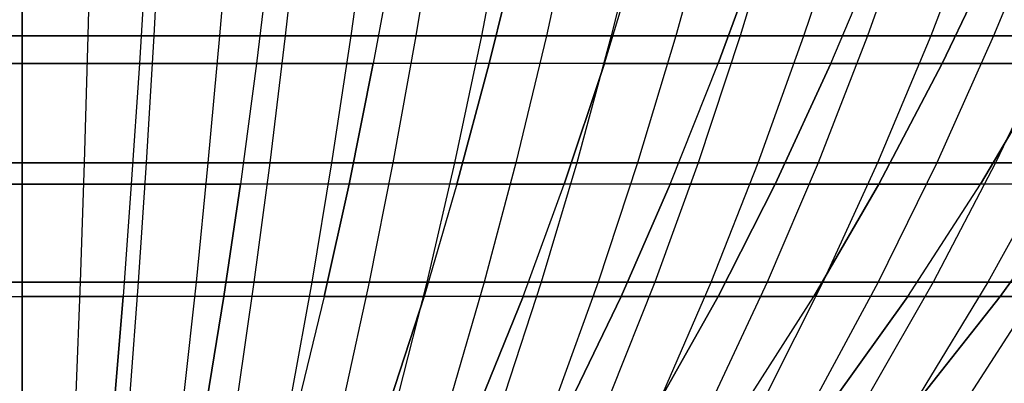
# Model space of a CAD drawing. Extents: x -125 to 125, y -143 to 0.
# Tile 83 of 241: x -0.03 to 11.09, y -135.34 to -131.23. Entities that reach past the tile are written whole.
import ezdxf

# ---------------------------------------------------------------- set-up
doc = ezdxf.new("R2010")
doc.units = 0
doc.header["$LTSCALE"] = 25.4
doc.layers.get('0').update_dxf_attribs({"linetype": 'CONTINUOUS'})

# ---------------------------------------------------------------- blocks, each defined once
blk = doc.blocks.new('NL2500026672_STL')
at = {"color": 0}
for p, q in [((0, -131.416, -35.27), (0, -129.896, -37.272)), ((0, -131.416, -35.27), (0, -129.896, -37.272)), ((0.786, -129.896, 37.263), (0.744, -131.416, 35.262)), ((0.786, -129.896, 37.263), (0.744, -131.416, 35.262)), ((1.571, -129.896, -37.238), (1.487, -131.416, -35.238)), ((1.571, -129.896, -37.238), (1.487, -131.416, -35.238)), ((2.356, -129.896, 37.197), (2.229, -131.416, 35.199)), ((2.356, -129.896, 37.197), (2.229, -131.416, 35.199)), ((3.14, -129.896, -37.139), (2.971, -131.416, -35.144)), ((3.14, -129.896, -37.139), (2.971, -131.416, -35.144)), ((3.922, -129.896, 37.065), (3.711, -131.416, 35.074)), ((3.922, -129.896, 37.065), (3.711, -131.416, 35.074)), ((4.45, -131.416, -34.988), (4.703, -129.896, -36.974)), ((4.45, -131.416, -34.988), (4.703, -129.896, -36.974)), ((5.481, -129.896, 36.866), (5.187, -131.416, 34.886)), ((5.481, -129.896, 36.866), (5.187, -131.416, 34.886)), ((6.257, -129.896, -36.743), (5.921, -131.416, -34.769)), ((6.257, -129.896, -36.743), (5.921, -131.416, -34.769)), ((7.03, -129.896, 36.602), (6.653, -131.416, 34.637)), ((7.03, -129.896, 36.602), (6.653, -131.416, 34.637)), ((7.8, -129.896, -36.446), (7.381, -131.416, -34.489)), ((7.8, -129.896, -36.446), (7.381, -131.416, -34.489)), ((8.567, -129.896, 36.274), (8.107, -131.416, 34.325)), ((8.567, -129.896, 36.274), (8.107, -131.416, 34.325)), ((8.829, -131.416, -34.147), (9.33, -129.896, -36.085)), ((8.829, -131.416, -34.147), (9.33, -129.896, -36.085)), ((10.089, -129.896, 35.88), (9.547, -131.416, 33.953)), ((10.089, -129.896, 35.88), (9.547, -131.416, 33.953)), ((10.843, -129.896, -35.66), (10.26, -131.416, -33.744)), ((10.843, -129.896, -35.66), (10.26, -131.416, -33.744)), ((11.592, -129.896, 35.423), (10.97, -131.416, 33.52)), ((11.592, -129.896, 35.423), (10.97, -131.416, 33.52)), ((0, -130.283, 32.408), (0, -131.729, 30.376)), ((0, -130.283, 32.408), (0, -131.729, 30.376)), ((0, -130.283, -32.408), (0, -131.729, -30.376)), ((0, -130.283, -32.408), (0, -131.729, -30.376)), ((1.414, -130.283, 32.377), (1.325, -131.729, 30.347)), ((1.414, -130.283, 32.377), (1.325, -131.729, 30.347)), ((1.414, -130.283, -32.377), (1.325, -131.729, -30.347)), ((1.414, -130.283, -32.377), (1.325, -131.729, -30.347)), ((2.825, -130.283, 32.285), (2.647, -131.729, 30.26)), ((2.825, -130.283, 32.285), (2.647, -131.729, 30.26)), ((2.825, -130.283, -32.285), (2.647, -131.729, -30.26)), ((2.825, -130.283, -32.285), (2.647, -131.729, -30.26)), ((4.23, -130.283, 32.131), (3.965, -131.729, 30.116)), ((4.23, -130.283, 32.131), (3.965, -131.729, 30.116)), ((4.23, -130.283, -32.131), (3.965, -131.729, -30.116)), ((4.23, -130.283, -32.131), (3.965, -131.729, -30.116)), ((5.628, -130.283, 31.916), (5.275, -131.729, 29.914)), ((5.275, -131.729, -29.914), (5.628, -130.283, -31.916)), ((5.275, -131.729, -29.914), (5.628, -130.283, -31.916)), ((5.628, -130.283, 31.916), (5.275, -131.729, 29.914)), ((6.575, -131.729, 29.656), (7.014, -130.283, 31.64)), ((6.575, -131.729, -29.656), (7.014, -130.283, -31.64)), ((6.575, -131.729, -29.656), (7.014, -130.283, -31.64)), ((6.575, -131.729, 29.656), (7.014, -130.283, 31.64)), ((7.862, -131.729, 29.341), (8.388, -130.283, 31.304)), ((7.862, -131.729, 29.341), (8.388, -130.283, 31.304)), ((8.388, -130.283, -31.304), (7.862, -131.729, -29.341)), ((8.388, -130.283, -31.304), (7.862, -131.729, -29.341)), ((9.134, -131.729, 28.97), (9.745, -130.283, 30.908)), ((9.134, -131.729, 28.97), (9.745, -130.283, 30.908)), ((9.134, -131.729, -28.97), (9.745, -130.283, -30.908)), ((9.134, -131.729, -28.97), (9.745, -130.283, -30.908)), ((10.389, -131.729, 28.544), (11.084, -130.283, 30.454)), ((10.389, -131.729, 28.544), (11.084, -130.283, 30.454)), ((11.084, -130.283, -30.454), (10.389, -131.729, -28.544)), ((11.084, -130.283, -30.454), (10.389, -131.729, -28.544)), ((0, -131.416, -35.27), (-1.487, -131.416, -35.238)), ((0, -131.416, -35.27), (-1.487, -131.416, -35.238)), ((-0.744, -131.416, 35.262), (0.744, -131.416, 35.262)), ((-0.744, -131.416, 35.262), (0.744, -131.416, 35.262)), ((1.487, -131.416, -35.238), (0, -131.416, -35.27)), ((1.487, -131.416, -35.238), (0, -131.416, -35.27)), ((0, -132.85, -33.206), (0, -131.416, -35.27)), ((0, -132.85, -33.206), (0, -131.416, -35.27)), ((0.744, -131.416, 35.262), (0.7, -132.85, 33.199)), ((0.744, -131.416, 35.262), (0.7, -132.85, 33.199)), ((0.744, -131.416, 35.262), (2.229, -131.416, 35.199)), ((0.744, -131.416, 35.262), (2.229, -131.416, 35.199)), ((1.487, -131.416, -35.238), (1.4, -132.85, -33.176)), ((1.487, -131.416, -35.238), (1.4, -132.85, -33.176)), ((2.971, -131.416, -35.144), (1.487, -131.416, -35.238)), ((2.971, -131.416, -35.144), (1.487, -131.416, -35.238)), ((2.229, -131.416, 35.199), (2.099, -132.85, 33.14)), ((2.229, -131.416, 35.199), (2.099, -132.85, 33.14)), ((2.229, -131.416, 35.199), (3.711, -131.416, 35.074)), ((2.229, -131.416, 35.199), (3.711, -131.416, 35.074)), ((2.971, -131.416, -35.144), (2.797, -132.85, -33.088)), ((2.971, -131.416, -35.144), (2.797, -132.85, -33.088)), ((4.45, -131.416, -34.988), (2.971, -131.416, -35.144)), ((4.45, -131.416, -34.988), (2.971, -131.416, -35.144)), ((3.711, -131.416, 35.074), (3.494, -132.85, 33.022)), ((3.711, -131.416, 35.074), (3.494, -132.85, 33.022)), ((3.711, -131.416, 35.074), (5.187, -131.416, 34.886)), ((3.711, -131.416, 35.074), (5.187, -131.416, 34.886)), ((4.19, -132.85, -32.941), (4.45, -131.416, -34.988)), ((4.19, -132.85, -32.941), (4.45, -131.416, -34.988)), ((5.921, -131.416, -34.769), (4.45, -131.416, -34.988)), ((5.921, -131.416, -34.769), (4.45, -131.416, -34.988)), ((5.187, -131.416, 34.886), (4.883, -132.85, 32.845)), ((5.187, -131.416, 34.886), (4.883, -132.85, 32.845)), ((5.187, -131.416, 34.886), (6.653, -131.416, 34.637)), ((5.187, -131.416, 34.886), (6.653, -131.416, 34.637)), ((5.921, -131.416, -34.769), (5.575, -132.85, -32.735)), ((5.921, -131.416, -34.769), (5.575, -132.85, -32.735)), ((7.381, -131.416, -34.489), (5.921, -131.416, -34.769)), ((7.381, -131.416, -34.489), (5.921, -131.416, -34.769)), ((6.653, -131.416, 34.637), (6.263, -132.85, 32.61)), ((6.653, -131.416, 34.637), (6.263, -132.85, 32.61)), ((6.653, -131.416, 34.637), (8.107, -131.416, 34.325)), ((6.653, -131.416, 34.637), (8.107, -131.416, 34.325)), ((7.381, -131.416, -34.489), (6.95, -132.85, -32.471)), ((7.381, -131.416, -34.489), (6.95, -132.85, -32.471)), ((8.829, -131.416, -34.147), (7.381, -131.416, -34.489)), ((8.829, -131.416, -34.147), (7.381, -131.416, -34.489)), ((8.107, -131.416, 34.325), (7.633, -132.85, 32.317)), ((8.107, -131.416, 34.325), (7.633, -132.85, 32.317)), ((8.107, -131.416, 34.325), (9.547, -131.416, 33.953)), ((8.107, -131.416, 34.325), (9.547, -131.416, 33.953)), ((8.312, -132.85, -32.149), (8.829, -131.416, -34.147)), ((8.312, -132.85, -32.149), (8.829, -131.416, -34.147)), ((10.26, -131.416, -33.744), (8.829, -131.416, -34.147)), ((10.26, -131.416, -33.744), (8.829, -131.416, -34.147)), ((9.547, -131.416, 33.953), (8.988, -132.85, 31.966)), ((9.547, -131.416, 33.953), (8.988, -132.85, 31.966)), ((9.547, -131.416, 33.953), (10.97, -131.416, 33.52)), ((9.547, -131.416, 33.953), (10.97, -131.416, 33.52)), ((10.26, -131.416, -33.744), (9.66, -132.85, -31.77)), ((10.26, -131.416, -33.744), (9.66, -132.85, -31.77)), ((11.674, -131.416, -33.282), (10.26, -131.416, -33.744)), ((11.674, -131.416, -33.282), (10.26, -131.416, -33.744)), ((10.97, -131.416, 33.52), (10.328, -132.85, 31.559)), ((10.97, -131.416, 33.52), (10.328, -132.85, 31.559)), ((10.97, -131.416, 33.52), (12.373, -131.416, 33.028)), ((10.97, -131.416, 33.52), (12.373, -131.416, 33.028)), ((11.674, -131.416, -33.282), (10.991, -132.85, -31.334)), ((11.674, -131.416, -33.282), (10.991, -132.85, -31.334)), ((0, -131.729, 30.376), (-1.325, -131.729, 30.347)), ((0, -131.729, 30.376), (-1.325, -131.729, 30.347)), ((-1.325, -131.729, -30.347), (0, -131.729, -30.376)), ((-1.325, -131.729, -30.347), (0, -131.729, -30.376)), ((1.325, -131.729, 30.347), (0, -131.729, 30.376)), ((0, -131.729, 30.376), (0, -133.088, 28.284)), ((1.325, -131.729, 30.347), (0, -131.729, 30.376)), ((0, -131.729, 30.376), (0, -133.088, 28.284)), ((0, -131.729, -30.376), (1.325, -131.729, -30.347)), ((0, -131.729, -30.376), (0, -133.088, -28.284)), ((0, -131.729, -30.376), (0, -133.088, -28.284)), ((0, -131.729, -30.376), (1.325, -131.729, -30.347)), ((1.325, -131.729, 30.347), (1.234, -133.088, 28.257)), ((1.325, -131.729, 30.347), (1.234, -133.088, 28.257)), ((1.325, -131.729, -30.347), (1.234, -133.088, -28.257)), ((1.325, -131.729, -30.347), (1.234, -133.088, -28.257)), ((2.647, -131.729, 30.26), (1.325, -131.729, 30.347)), ((2.647, -131.729, 30.26), (1.325, -131.729, 30.347)), ((1.325, -131.729, -30.347), (2.647, -131.729, -30.26)), ((1.325, -131.729, -30.347), (2.647, -131.729, -30.26)), ((2.647, -131.729, 30.26), (2.465, -133.088, 28.176)), ((2.647, -131.729, 30.26), (2.465, -133.088, 28.176)), ((2.647, -131.729, -30.26), (2.465, -133.088, -28.176)), ((2.647, -131.729, -30.26), (2.465, -133.088, -28.176)), ((3.965, -131.729, 30.116), (2.647, -131.729, 30.26)), ((3.965, -131.729, 30.116), (2.647, -131.729, 30.26)), ((2.647, -131.729, -30.26), (3.965, -131.729, -30.116)), ((2.647, -131.729, -30.26), (3.965, -131.729, -30.116)), ((3.965, -131.729, 30.116), (3.692, -133.088, 28.042)), ((3.965, -131.729, 30.116), (3.692, -133.088, 28.042)), ((3.692, -133.088, -28.042), (3.965, -131.729, -30.116)), ((3.692, -133.088, -28.042), (3.965, -131.729, -30.116)), ((5.275, -131.729, 29.914), (3.965, -131.729, 30.116)), ((5.275, -131.729, 29.914), (3.965, -131.729, 30.116)), ((5.275, -131.729, -29.914), (3.965, -131.729, -30.116)), ((5.275, -131.729, -29.914), (3.965, -131.729, -30.116)), ((5.275, -131.729, 29.914), (4.911, -133.088, 27.854)), ((4.911, -133.088, -27.854), (5.275, -131.729, -29.914)), ((4.911, -133.088, -27.854), (5.275, -131.729, -29.914)), ((5.275, -131.729, 29.914), (4.911, -133.088, 27.854)), ((6.575, -131.729, -29.656), (5.275, -131.729, -29.914)), ((6.575, -131.729, -29.656), (5.275, -131.729, -29.914)), ((6.575, -131.729, 29.656), (5.275, -131.729, 29.914)), ((6.575, -131.729, 29.656), (5.275, -131.729, 29.914)), ((6.122, -133.088, 27.613), (6.575, -131.729, 29.656)), ((6.575, -131.729, -29.656), (6.122, -133.088, -27.613)), ((6.575, -131.729, -29.656), (6.122, -133.088, -27.613)), ((6.122, -133.088, 27.613), (6.575, -131.729, 29.656)), ((7.862, -131.729, 29.341), (6.575, -131.729, 29.656)), ((7.862, -131.729, 29.341), (6.575, -131.729, 29.656)), ((6.575, -131.729, -29.656), (7.862, -131.729, -29.341)), ((6.575, -131.729, -29.656), (7.862, -131.729, -29.341)), ((7.32, -133.088, 27.32), (7.862, -131.729, 29.341)), ((7.32, -133.088, 27.32), (7.862, -131.729, 29.341)), ((7.32, -133.088, -27.32), (7.862, -131.729, -29.341)), ((7.32, -133.088, -27.32), (7.862, -131.729, -29.341)), ((9.134, -131.729, 28.97), (7.862, -131.729, 29.341)), ((9.134, -131.729, 28.97), (7.862, -131.729, 29.341)), ((9.134, -131.729, -28.97), (7.862, -131.729, -29.341)), ((9.134, -131.729, -28.97), (7.862, -131.729, -29.341)), ((8.505, -133.088, 26.975), (9.134, -131.729, 28.97)), ((8.505, -133.088, 26.975), (9.134, -131.729, 28.97)), ((9.134, -131.729, -28.97), (8.505, -133.088, -26.975)), ((9.134, -131.729, -28.97), (8.505, -133.088, -26.975)), ((10.389, -131.729, 28.544), (9.134, -131.729, 28.97)), ((10.389, -131.729, 28.544), (9.134, -131.729, 28.97)), ((9.134, -131.729, -28.97), (10.389, -131.729, -28.544)), ((9.134, -131.729, -28.97), (10.389, -131.729, -28.544)), ((9.674, -133.088, 26.578), (10.389, -131.729, 28.544)), ((9.674, -133.088, 26.578), (10.389, -131.729, 28.544)), ((10.389, -131.729, -28.544), (9.674, -133.088, -26.578)), ((10.389, -131.729, -28.544), (9.674, -133.088, -26.578)), ((11.624, -131.729, 28.063), (10.389, -131.729, 28.544)), ((11.624, -131.729, 28.063), (10.389, -131.729, 28.544)), ((10.389, -131.729, -28.544), (11.624, -131.729, -28.063)), ((10.389, -131.729, -28.544), (11.624, -131.729, -28.063)), ((10.824, -133.088, 26.131), (11.624, -131.729, 28.063)), ((10.824, -133.088, 26.131), (11.624, -131.729, 28.063)), ((11.624, -131.729, -28.063), (10.824, -133.088, -26.131)), ((11.624, -131.729, -28.063), (10.824, -133.088, -26.131)), ((0, -132.85, -33.206), (-1.4, -132.85, -33.176)), ((0, -132.85, -33.206), (-1.4, -132.85, -33.176)), ((-0.7, -132.85, 33.199), (0.7, -132.85, 33.199)), ((-0.7, -132.85, 33.199), (0.7, -132.85, 33.199)), ((1.4, -132.85, -33.176), (0, -132.85, -33.206)), ((1.4, -132.85, -33.176), (0, -132.85, -33.206)), ((0, -134.197, -31.084), (0, -132.85, -33.206)), ((0, -134.197, -31.084), (0, -132.85, -33.206)), ((0.7, -132.85, 33.199), (0.655, -134.197, 31.077)), ((0.7, -132.85, 33.199), (0.655, -134.197, 31.077)), ((0.7, -132.85, 33.199), (2.099, -132.85, 33.14)), ((0.7, -132.85, 33.199), (2.099, -132.85, 33.14)), ((1.4, -132.85, -33.176), (1.31, -134.197, -31.056)), ((1.4, -132.85, -33.176), (1.31, -134.197, -31.056)), ((2.797, -132.85, -33.088), (1.4, -132.85, -33.176)), ((2.797, -132.85, -33.088), (1.4, -132.85, -33.176)), ((2.099, -132.85, 33.14), (1.965, -134.197, 31.022)), ((2.099, -132.85, 33.14), (1.965, -134.197, 31.022)), ((2.099, -132.85, 33.14), (3.494, -132.85, 33.022)), ((2.099, -132.85, 33.14), (3.494, -132.85, 33.022)), ((2.797, -132.85, -33.088), (2.618, -134.197, -30.974)), ((2.797, -132.85, -33.088), (2.618, -134.197, -30.974)), ((4.19, -132.85, -32.941), (2.797, -132.85, -33.088)), ((4.19, -132.85, -32.941), (2.797, -132.85, -33.088)), ((3.494, -132.85, 33.022), (3.271, -134.197, 30.911)), ((3.494, -132.85, 33.022), (3.271, -134.197, 30.911)), ((3.494, -132.85, 33.022), (4.883, -132.85, 32.845)), ((3.494, -132.85, 33.022), (4.883, -132.85, 32.845)), ((3.922, -134.197, -30.836), (4.19, -132.85, -32.941)), ((3.922, -134.197, -30.836), (4.19, -132.85, -32.941)), ((5.575, -132.85, -32.735), (4.19, -132.85, -32.941)), ((5.575, -132.85, -32.735), (4.19, -132.85, -32.941)), ((4.883, -132.85, 32.845), (4.571, -134.197, 30.746)), ((4.883, -132.85, 32.845), (4.571, -134.197, 30.746)), ((4.883, -132.85, 32.845), (6.263, -132.85, 32.61)), ((4.883, -132.85, 32.845), (6.263, -132.85, 32.61)), ((5.575, -132.85, -32.735), (5.218, -134.197, -30.643)), ((5.575, -132.85, -32.735), (5.218, -134.197, -30.643)), ((6.95, -132.85, -32.471), (5.575, -132.85, -32.735)), ((6.95, -132.85, -32.471), (5.575, -132.85, -32.735)), ((6.263, -132.85, 32.61), (5.863, -134.197, 30.526)), ((6.263, -132.85, 32.61), (5.863, -134.197, 30.526)), ((6.263, -132.85, 32.61), (7.633, -132.85, 32.317)), ((6.263, -132.85, 32.61), (7.633, -132.85, 32.317)), ((6.95, -132.85, -32.471), (6.505, -134.197, -30.396)), ((6.95, -132.85, -32.471), (6.505, -134.197, -30.396)), ((8.312, -132.85, -32.149), (6.95, -132.85, -32.471)), ((8.312, -132.85, -32.149), (6.95, -132.85, -32.471)), ((7.633, -132.85, 32.317), (7.145, -134.197, 30.252)), ((7.633, -132.85, 32.317), (7.145, -134.197, 30.252)), ((7.633, -132.85, 32.317), (8.988, -132.85, 31.966)), ((7.633, -132.85, 32.317), (8.988, -132.85, 31.966)), ((7.781, -134.197, -30.094), (8.312, -132.85, -32.149)), ((7.781, -134.197, -30.094), (8.312, -132.85, -32.149)), ((9.66, -132.85, -31.77), (8.312, -132.85, -32.149)), ((9.66, -132.85, -31.77), (8.312, -132.85, -32.149)), ((8.988, -132.85, 31.966), (8.414, -134.197, 29.924)), ((8.988, -132.85, 31.966), (8.414, -134.197, 29.924)), ((8.988, -132.85, 31.966), (10.328, -132.85, 31.559)), ((8.988, -132.85, 31.966), (10.328, -132.85, 31.559)), ((9.66, -132.85, -31.77), (9.043, -134.197, -29.74)), ((9.66, -132.85, -31.77), (9.043, -134.197, -29.74)), ((10.991, -132.85, -31.334), (9.66, -132.85, -31.77)), ((10.991, -132.85, -31.334), (9.66, -132.85, -31.77)), ((10.328, -132.85, 31.559), (9.668, -134.197, 29.542)), ((10.328, -132.85, 31.559), (9.668, -134.197, 29.542)), ((10.991, -132.85, -31.334), (10.288, -134.197, -29.332)), ((10.991, -132.85, -31.334), (10.288, -134.197, -29.332)), ((10.328, -132.85, 31.559), (11.649, -132.85, 31.096)), ((10.328, -132.85, 31.559), (11.649, -132.85, 31.096)), ((11.649, -132.85, 31.096), (10.905, -134.197, 29.108)), ((11.649, -132.85, 31.096), (10.905, -134.197, 29.108)), ((12.302, -132.85, -30.843), (10.991, -132.85, -31.334)), ((12.302, -132.85, -30.843), (10.991, -132.85, -31.334)), ((0, -133.088, 28.284), (-1.234, -133.088, 28.257)), ((0, -133.088, 28.284), (-1.234, -133.088, 28.257)), ((-1.234, -133.088, -28.257), (0, -133.088, -28.284)), ((-1.234, -133.088, -28.257), (0, -133.088, -28.284)), ((1.234, -133.088, 28.257), (0, -133.088, 28.284)), ((0, -133.088, 28.284), (0, -134.357, 26.136)), ((0, -133.088, 28.284), (0, -134.357, 26.136)), ((1.234, -133.088, 28.257), (0, -133.088, 28.284)), ((0, -133.088, -28.284), (1.234, -133.088, -28.257)), ((0, -133.088, -28.284), (0, -134.357, -26.136)), ((0, -133.088, -28.284), (0, -134.357, -26.136)), ((0, -133.088, -28.284), (1.234, -133.088, -28.257)), ((1.234, -133.088, 28.257), (1.14, -134.357, 26.111)), ((1.234, -133.088, 28.257), (1.14, -134.357, 26.111)), ((1.234, -133.088, -28.257), (1.14, -134.357, -26.111)), ((1.234, -133.088, -28.257), (1.14, -134.357, -26.111)), ((2.465, -133.088, 28.176), (1.234, -133.088, 28.257)), ((2.465, -133.088, 28.176), (1.234, -133.088, 28.257)), ((1.234, -133.088, -28.257), (2.465, -133.088, -28.176)), ((1.234, -133.088, -28.257), (2.465, -133.088, -28.176)), ((2.465, -133.088, 28.176), (2.278, -134.357, 26.037)), ((2.465, -133.088, 28.176), (2.278, -134.357, 26.037)), ((2.278, -134.357, -26.037), (2.465, -133.088, -28.176)), ((2.278, -134.357, -26.037), (2.465, -133.088, -28.176)), ((3.692, -133.088, 28.042), (2.465, -133.088, 28.176)), ((3.692, -133.088, 28.042), (2.465, -133.088, 28.176)), ((3.692, -133.088, -28.042), (2.465, -133.088, -28.176)), ((3.692, -133.088, -28.042), (2.465, -133.088, -28.176)), ((3.692, -133.088, 28.042), (3.411, -134.357, 25.913)), ((3.692, -133.088, 28.042), (3.411, -134.357, 25.913)), ((3.411, -134.357, -25.913), (3.692, -133.088, -28.042)), ((3.411, -134.357, -25.913), (3.692, -133.088, -28.042)), ((4.911, -133.088, 27.854), (3.692, -133.088, 28.042)), ((4.911, -133.088, 27.854), (3.692, -133.088, 28.042)), ((4.911, -133.088, -27.854), (3.692, -133.088, -28.042)), ((4.911, -133.088, -27.854), (3.692, -133.088, -28.042)), ((4.911, -133.088, 27.854), (4.539, -134.357, 25.739)), ((4.911, -133.088, -27.854), (4.539, -134.357, -25.739)), ((4.911, -133.088, -27.854), (4.539, -134.357, -25.739)), ((4.911, -133.088, 27.854), (4.539, -134.357, 25.739)), ((4.911, -133.088, -27.854), (6.122, -133.088, -27.613)), ((4.911, -133.088, -27.854), (6.122, -133.088, -27.613)), ((6.122, -133.088, 27.613), (4.911, -133.088, 27.854)), ((6.122, -133.088, 27.613), (4.911, -133.088, 27.854)), ((5.657, -134.357, 25.517), (6.122, -133.088, 27.613)), ((5.657, -134.357, -25.517), (6.122, -133.088, -27.613)), ((5.657, -134.357, -25.517), (6.122, -133.088, -27.613)), ((5.657, -134.357, 25.517), (6.122, -133.088, 27.613)), ((7.32, -133.088, 27.32), (6.122, -133.088, 27.613)), ((7.32, -133.088, 27.32), (6.122, -133.088, 27.613)), ((7.32, -133.088, -27.32), (6.122, -133.088, -27.613)), ((7.32, -133.088, -27.32), (6.122, -133.088, -27.613)), ((6.765, -134.357, 25.246), (7.32, -133.088, 27.32)), ((6.765, -134.357, 25.246), (7.32, -133.088, 27.32)), ((7.32, -133.088, -27.32), (6.765, -134.357, -25.246)), ((7.32, -133.088, -27.32), (6.765, -134.357, -25.246)), ((8.505, -133.088, 26.975), (7.32, -133.088, 27.32)), ((8.505, -133.088, 26.975), (7.32, -133.088, 27.32)), ((7.32, -133.088, -27.32), (8.505, -133.088, -26.975)), ((7.32, -133.088, -27.32), (8.505, -133.088, -26.975)), ((7.859, -134.357, 24.927), (8.505, -133.088, 26.975)), ((7.859, -134.357, 24.927), (8.505, -133.088, 26.975)), ((8.505, -133.088, -26.975), (7.859, -134.357, -24.927)), ((8.505, -133.088, -26.975), (7.859, -134.357, -24.927)), ((9.674, -133.088, 26.578), (8.505, -133.088, 26.975)), ((9.674, -133.088, 26.578), (8.505, -133.088, 26.975)), ((8.505, -133.088, -26.975), (9.674, -133.088, -26.578)), ((8.505, -133.088, -26.975), (9.674, -133.088, -26.578)), ((8.939, -134.357, 24.56), (9.674, -133.088, 26.578)), ((8.939, -134.357, 24.56), (9.674, -133.088, 26.578)), ((9.674, -133.088, -26.578), (8.939, -134.357, -24.56)), ((9.674, -133.088, -26.578), (8.939, -134.357, -24.56)), ((10.824, -133.088, 26.131), (9.674, -133.088, 26.578)), ((10.824, -133.088, 26.131), (9.674, -133.088, 26.578)), ((9.674, -133.088, -26.578), (10.824, -133.088, -26.131)), ((9.674, -133.088, -26.578), (10.824, -133.088, -26.131)), ((10.002, -134.357, 24.147), (10.824, -133.088, 26.131)), ((10.002, -134.357, 24.147), (10.824, -133.088, 26.131)), ((10.002, -134.357, -24.147), (10.824, -133.088, -26.131)), ((10.002, -134.357, -24.147), (10.824, -133.088, -26.131)), ((11.953, -133.088, 25.634), (10.824, -133.088, 26.131)), ((11.953, -133.088, 25.634), (10.824, -133.088, 26.131)), ((11.953, -133.088, -25.634), (10.824, -133.088, -26.131)), ((11.953, -133.088, -25.634), (10.824, -133.088, -26.131)), ((11.046, -134.357, 23.687), (11.953, -133.088, 25.634)), ((11.046, -134.357, 23.687), (11.953, -133.088, 25.634)), ((11.953, -133.088, -25.634), (11.046, -134.357, -23.687)), ((11.953, -133.088, -25.634), (11.046, -134.357, -23.687)), ((0, -134.197, -31.084), (-1.31, -134.197, -31.056)), ((0, -134.197, -31.084), (-1.31, -134.197, -31.056)), ((-0.655, -134.197, 31.077), (0.655, -134.197, 31.077)), ((-0.655, -134.197, 31.077), (0.655, -134.197, 31.077)), ((1.31, -134.197, -31.056), (0, -134.197, -31.084)), ((1.31, -134.197, -31.056), (0, -134.197, -31.084)), ((0, -135.454, -28.907), (0, -134.197, -31.084)), ((0, -135.454, -28.907), (0, -134.197, -31.084)), ((0.655, -134.197, 31.077), (0.609, -135.454, 28.901)), ((0.655, -134.197, 31.077), (0.609, -135.454, 28.901)), ((0.655, -134.197, 31.077), (1.965, -134.197, 31.022)), ((0.655, -134.197, 31.077), (1.965, -134.197, 31.022)), ((1.31, -134.197, -31.056), (1.219, -135.454, -28.882)), ((1.31, -134.197, -31.056), (1.219, -135.454, -28.882)), ((2.618, -134.197, -30.974), (1.31, -134.197, -31.056)), ((2.618, -134.197, -30.974), (1.31, -134.197, -31.056)), ((1.965, -134.197, 31.022), (1.827, -135.454, 28.85)), ((1.965, -134.197, 31.022), (1.827, -135.454, 28.85)), ((1.965, -134.197, 31.022), (3.271, -134.197, 30.911)), ((1.965, -134.197, 31.022), (3.271, -134.197, 30.911)), ((2.618, -134.197, -30.974), (2.435, -135.454, -28.805)), ((2.618, -134.197, -30.974), (2.435, -135.454, -28.805)), ((3.922, -134.197, -30.836), (2.618, -134.197, -30.974)), ((3.922, -134.197, -30.836), (2.618, -134.197, -30.974)), ((3.271, -134.197, 30.911), (3.042, -135.454, 28.747)), ((3.271, -134.197, 30.911), (3.042, -135.454, 28.747)), ((3.271, -134.197, 30.911), (4.571, -134.197, 30.746)), ((3.271, -134.197, 30.911), (4.571, -134.197, 30.746)), ((3.647, -135.454, -28.676), (3.922, -134.197, -30.836)), ((3.647, -135.454, -28.676), (3.922, -134.197, -30.836)), ((5.218, -134.197, -30.643), (3.922, -134.197, -30.836)), ((5.218, -134.197, -30.643), (3.922, -134.197, -30.836)), ((4.571, -134.197, 30.746), (4.251, -135.454, 28.593)), ((4.571, -134.197, 30.746), (4.251, -135.454, 28.593)), ((4.571, -134.197, 30.746), (5.863, -134.197, 30.526)), ((4.571, -134.197, 30.746), (5.863, -134.197, 30.526)), ((5.218, -134.197, -30.643), (4.853, -135.454, -28.497)), ((5.218, -134.197, -30.643), (4.853, -135.454, -28.497)), ((6.505, -134.197, -30.396), (5.218, -134.197, -30.643)), ((6.505, -134.197, -30.396), (5.218, -134.197, -30.643)), ((5.863, -134.197, 30.526), (5.453, -135.454, 28.389)), ((5.863, -134.197, 30.526), (5.453, -135.454, 28.389)), ((5.863, -134.197, 30.526), (7.145, -134.197, 30.252)), ((5.863, -134.197, 30.526), (7.145, -134.197, 30.252)), ((6.505, -134.197, -30.396), (6.05, -135.454, -28.267)), ((6.505, -134.197, -30.396), (6.05, -135.454, -28.267)), ((7.781, -134.197, -30.094), (6.505, -134.197, -30.396)), ((7.781, -134.197, -30.094), (6.505, -134.197, -30.396)), ((7.145, -134.197, 30.252), (6.645, -135.454, 28.133)), ((7.145, -134.197, 30.252), (6.645, -135.454, 28.133)), ((7.145, -134.197, 30.252), (8.414, -134.197, 29.924)), ((7.145, -134.197, 30.252), (8.414, -134.197, 29.924)), ((7.236, -135.454, -27.987), (7.781, -134.197, -30.094)), ((7.236, -135.454, -27.987), (7.781, -134.197, -30.094)), ((9.043, -134.197, -29.74), (7.781, -134.197, -30.094)), ((9.043, -134.197, -29.74), (7.781, -134.197, -30.094)), ((8.414, -134.197, 29.924), (7.825, -135.454, 27.828)), ((8.414, -134.197, 29.924), (7.825, -135.454, 27.828)), ((9.043, -134.197, -29.74), (8.41, -135.454, -27.657)), ((9.043, -134.197, -29.74), (8.41, -135.454, -27.657)), ((8.414, -134.197, 29.924), (9.668, -134.197, 29.542)), ((8.414, -134.197, 29.924), (9.668, -134.197, 29.542)), ((9.668, -134.197, 29.542), (8.991, -135.454, 27.474)), ((9.668, -134.197, 29.542), (8.991, -135.454, 27.474)), ((10.288, -134.197, -29.332), (9.043, -134.197, -29.74)), ((10.288, -134.197, -29.332), (9.043, -134.197, -29.74)), ((10.288, -134.197, -29.332), (9.568, -135.454, -27.278)), ((10.288, -134.197, -29.332), (9.568, -135.454, -27.278)), ((9.668, -134.197, 29.542), (10.905, -134.197, 29.108)), ((9.668, -134.197, 29.542), (10.905, -134.197, 29.108)), ((10.905, -134.197, 29.108), (10.141, -135.454, 27.07)), ((10.905, -134.197, 29.108), (10.141, -135.454, 27.07)), ((11.516, -134.197, -28.872), (10.288, -134.197, -29.332)), ((11.516, -134.197, -28.872), (10.288, -134.197, -29.332)), ((11.516, -134.197, -28.872), (10.71, -135.454, -26.85)), ((11.516, -134.197, -28.872), (10.71, -135.454, -26.85)), ((10.905, -134.197, 29.108), (12.122, -134.197, 28.623)), ((10.905, -134.197, 29.108), (12.122, -134.197, 28.623)), ((-1.14, -134.357, 26.111), (0, -134.357, 26.136)), ((-1.14, -134.357, 26.111), (0, -134.357, 26.136)), ((-1.14, -134.357, -26.111), (0, -134.357, -26.136)), ((-1.14, -134.357, -26.111), (0, -134.357, -26.136)), ((1.14, -134.357, 26.111), (0, -134.357, 26.136)), ((0, -135.535, 23.937), (0, -134.357, 26.136)), ((1.14, -134.357, 26.111), (0, -134.357, 26.136)), ((0, -135.535, 23.937), (0, -134.357, 26.136)), ((0, -134.357, -26.136), (1.14, -134.357, -26.111)), ((0, -134.357, -26.136), (0, -135.535, -23.937)), ((0, -134.357, -26.136), (1.14, -134.357, -26.111)), ((0, -134.357, -26.136), (0, -135.535, -23.937)), ((1.14, -134.357, 26.111), (1.044, -135.535, 23.914)), ((1.14, -134.357, 26.111), (1.044, -135.535, 23.914)), ((1.044, -135.535, -23.914), (1.14, -134.357, -26.111)), ((1.044, -135.535, -23.914), (1.14, -134.357, -26.111)), ((2.278, -134.357, 26.037), (1.14, -134.357, 26.111)), ((2.278, -134.357, 26.037), (1.14, -134.357, 26.111)), ((2.278, -134.357, -26.037), (1.14, -134.357, -26.111)), ((2.278, -134.357, -26.037), (1.14, -134.357, -26.111)), ((2.278, -134.357, 26.037), (2.086, -135.535, 23.846)), ((2.278, -134.357, 26.037), (2.086, -135.535, 23.846)), ((2.086, -135.535, -23.846), (2.278, -134.357, -26.037)), ((2.086, -135.535, -23.846), (2.278, -134.357, -26.037)), ((3.411, -134.357, 25.913), (2.278, -134.357, 26.037)), ((3.411, -134.357, 25.913), (2.278, -134.357, 26.037)), ((3.411, -134.357, -25.913), (2.278, -134.357, -26.037)), ((3.411, -134.357, -25.913), (2.278, -134.357, -26.037)), ((3.411, -134.357, 25.913), (3.124, -135.535, 23.732)), ((3.411, -134.357, 25.913), (3.124, -135.535, 23.732)), ((3.411, -134.357, -25.913), (3.124, -135.535, -23.732)), ((3.411, -134.357, -25.913), (3.124, -135.535, -23.732)), ((4.539, -134.357, 25.739), (3.411, -134.357, 25.913)), ((4.539, -134.357, 25.739), (3.411, -134.357, 25.913)), ((3.411, -134.357, -25.913), (4.539, -134.357, -25.739)), ((3.411, -134.357, -25.913), (4.539, -134.357, -25.739)), ((4.539, -134.357, 25.739), (4.157, -135.535, 23.573)), ((4.157, -135.535, -23.573), (4.539, -134.357, -25.739)), ((4.157, -135.535, -23.573), (4.539, -134.357, -25.739)), ((4.539, -134.357, 25.739), (4.157, -135.535, 23.573)), ((5.657, -134.357, -25.517), (4.539, -134.357, -25.739)), ((5.657, -134.357, -25.517), (4.539, -134.357, -25.739)), ((5.657, -134.357, 25.517), (4.539, -134.357, 25.739)), ((5.657, -134.357, 25.517), (4.539, -134.357, 25.739)), ((5.181, -135.535, 23.37), (5.657, -134.357, 25.517)), ((5.657, -134.357, -25.517), (5.181, -135.535, -23.37)), ((5.657, -134.357, -25.517), (5.181, -135.535, -23.37)), ((5.181, -135.535, 23.37), (5.657, -134.357, 25.517)), ((6.765, -134.357, 25.246), (5.657, -134.357, 25.517)), ((6.765, -134.357, 25.246), (5.657, -134.357, 25.517)), ((5.657, -134.357, -25.517), (6.765, -134.357, -25.246)), ((5.657, -134.357, -25.517), (6.765, -134.357, -25.246)), ((6.195, -135.535, 23.121), (6.765, -134.357, 25.246)), ((6.195, -135.535, 23.121), (6.765, -134.357, 25.246)), ((6.765, -134.357, -25.246), (6.195, -135.535, -23.121)), ((6.765, -134.357, -25.246), (6.195, -135.535, -23.121)), ((7.859, -134.357, 24.927), (6.765, -134.357, 25.246)), ((7.859, -134.357, 24.927), (6.765, -134.357, 25.246)), ((6.765, -134.357, -25.246), (7.859, -134.357, -24.927)), ((6.765, -134.357, -25.246), (7.859, -134.357, -24.927)), ((7.198, -135.535, 22.829), (7.859, -134.357, 24.927)), ((7.198, -135.535, 22.829), (7.859, -134.357, 24.927)), ((7.859, -134.357, -24.927), (7.198, -135.535, -22.829)), ((7.859, -134.357, -24.927), (7.198, -135.535, -22.829)), ((8.939, -134.357, 24.56), (7.859, -134.357, 24.927)), ((8.939, -134.357, 24.56), (7.859, -134.357, 24.927)), ((7.859, -134.357, -24.927), (8.939, -134.357, -24.56)), ((7.859, -134.357, -24.927), (8.939, -134.357, -24.56)), ((8.187, -135.535, 22.493), (8.939, -134.357, 24.56)), ((8.187, -135.535, 22.493), (8.939, -134.357, 24.56)), ((8.187, -135.535, -22.493), (8.939, -134.357, -24.56)), ((8.187, -135.535, -22.493), (8.939, -134.357, -24.56)), ((10.002, -134.357, 24.147), (8.939, -134.357, 24.56)), ((10.002, -134.357, 24.147), (8.939, -134.357, 24.56)), ((10.002, -134.357, -24.147), (8.939, -134.357, -24.56)), ((10.002, -134.357, -24.147), (8.939, -134.357, -24.56)), ((9.16, -135.535, 22.115), (10.002, -134.357, 24.147)), ((9.16, -135.535, 22.115), (10.002, -134.357, 24.147)), ((10.002, -134.357, -24.147), (9.16, -135.535, -22.115)), ((10.002, -134.357, -24.147), (9.16, -135.535, -22.115)), ((11.046, -134.357, 23.687), (10.002, -134.357, 24.147)), ((11.046, -134.357, 23.687), (10.002, -134.357, 24.147)), ((10.002, -134.357, -24.147), (11.046, -134.357, -23.687)), ((10.002, -134.357, -24.147), (11.046, -134.357, -23.687)), ((10.116, -135.535, 21.694), (11.046, -134.357, 23.687)), ((10.116, -135.535, 21.694), (11.046, -134.357, 23.687)), ((11.046, -134.357, -23.687), (10.116, -135.535, -21.694)), ((11.046, -134.357, -23.687), (10.116, -135.535, -21.694)), ((12.068, -134.357, 23.183), (11.046, -134.357, 23.687)), ((12.068, -134.357, 23.183), (11.046, -134.357, 23.687)), ((11.046, -134.357, -23.687), (12.068, -134.357, -23.183)), ((11.046, -134.357, -23.687), (12.068, -134.357, -23.183))]:
    blk.add_line(p, q, dxfattribs=at)

msp = doc.modelspace()

# ---------------------------------------------------------------- block references
at = {"color": 253}
msp.add_blockref('NL2500026672_STL', (0, 0), dxfattribs=at)

doc.saveas('drawing.dxf')
